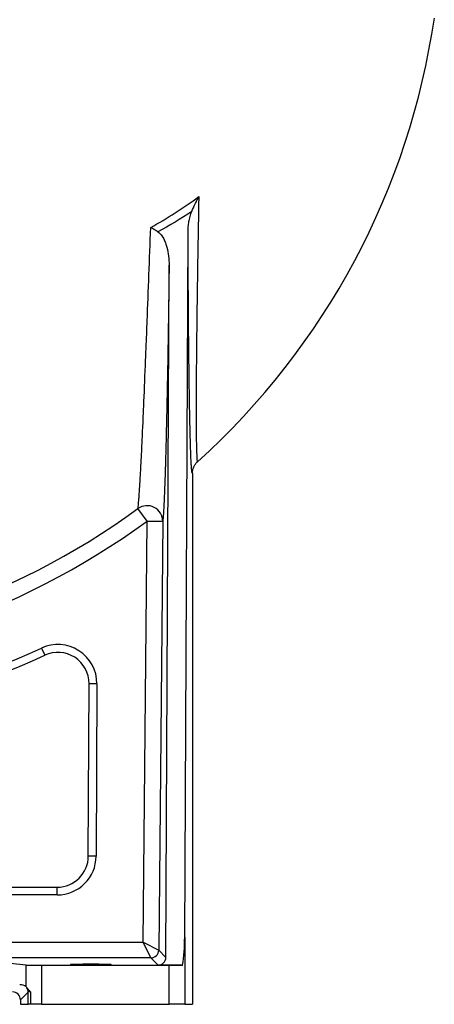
# Model space of a CAD drawing. Header units: millimetres. Extents: x 1605 to 5384, y 1283 to 6159.
# Tile 17 of 25: x 4693 to 5224, y 1283 to 2544. Entities that reach past the tile are written whole.
import ezdxf

# ---------------------------------------------------------------- set-up
doc = ezdxf.new("R2010")
doc.units = ezdxf.units.MM
doc.header["$LTSCALE"] = 2

msp = doc.modelspace()

# ---------------------------------------------------------------- linework, layer by layer
at = {"color": 7, "linetype": 'Continuous', "lineweight": 25}
for p, q in [((4904.3, 1368.9), (4908.5, 2271.8)), ((4880.2, 1343), (4884.3, 2229.5)), ((4914.1, 1963), (4914.1, 1282.9)), ((4856.1, 1901.8), (4844.4, 1917.8)), ((4851.1, 1362.4), (4856.1, 1901.8)), ((4856.1, 1901.8), (4876.1, 1901.6)), ((4876.1, 1901.6), (4871, 1352.3)), ((4720.8, 1739.1), (4725, 1730)), ((4780.8, 1472.7), (4781.8, 1693.5)), ((4791.8, 1693.5), (4781.8, 1693.5)), ((4791.8, 1693.5), (4790.8, 1472.6)), ((4790.8, 1472.6), (4780.8, 1472.7)), ((4122.8, 1432.9), (4740.8, 1432.9)), ((4740.8, 1422.9), (4740.8, 1432.9)), ((4740.8, 1422.9), (4122.8, 1422.9)), ((3938.6, 1362.4), (4851.1, 1362.4)), ((4861, 1342.4), (4851.1, 1362.4)), ((4851.1, 1362.4), (4871, 1352.3)), ((4904.3, 1368.9), (4904.3, 1282.9)), ((4871, 1352.3), (4880.2, 1343)), ((4861, 1342.4), (3922, 1342.4)), ((4701, 1333.2), (4639.2, 1339.3)), ((4870.2, 1333), (4861, 1342.4)), ((4701, 1305.3), (4701, 1333.2)), ((4720.7, 1332.9), (4720.7, 1282.9)), ((4720.7, 1332.9), (4884.3, 1332.9)), ((4901.7, 1333), (4870.2, 1333)), ((4884.3, 1282.9), (4884.3, 1332.9)), ((4703.7, 1298.6), (4693.8, 1288.7)), ((4693.8, 1288.7), (4693.8, 1282.9)), ((4703.7, 1282.9), (4703.7, 1298.6)), ((4706.7, 1298.9), (4706.7, 1282.9)), ((4693.8, 1282.9), (4703.7, 1282.9)), ((4706.7, 1282.9), (4703.7, 1282.9)), ((4720.7, 1282.9), (4706.7, 1282.9)), ((4720.7, 1282.9), (4884.3, 1282.9)), ((4904.3, 1282.9), (4884.3, 1282.9)), ((4904.3, 1282.9), (4914.1, 1282.9))]:
    msp.add_line(p, q, dxfattribs=at)
for centre, radius, start, end in [((4284, 2682.9), 950, 312.0851, 351.7196), ((4284, 2682.9), 948.3, 270, 306.2222), ((4856.1, 1901.5), 20, 0.0704, 125.7558), ((4284, 2682.9), 968.2, 270, 306.2222), ((4741.8, 1693.7), 50, 359.732, 114.8381), ((4284, 2682.9), 1050, 264.9601, 294.8381), ((4284, 2682.9), 1040, 264.9601, 294.8381), ((4741.8, 1693.7), 40, 359.732, 114.8381), ((4740.8, 1472.9), 40, 270, 359.732), ((4740.8, 1472.9), 50, 270, 359.732), ((4861, 1352.4), 10, 270.0202, 359.4439), ((4693.7, 1298.6), 10, 0.0187, 33.2632)]:
    msp.add_arc(centre, radius, start, end, dxfattribs=at)
for centre, major_axis, ratio, start_param, end_param in [((4884.3, 1370.2), (0, 74.6), 0.267949, 4.191501, 4.694936), ((4870.2, 1343.1), (-3.98, 9.24), 0.993207, 2.736938, 4.298078), ((4720.7, 1333.2), (20, 0), 0.017455, 3.316126, 4.712389), ((4884.3, 1333.2), (20, 0), 0.017455, 4.712389, 5.762297), ((4692.9, 1297.8), (10.4, 4.6), 0.862813, 0.374171, 1.203186), ((4683.8, 1288.7), (-7.07, -7.07), 0.999695, 2.356347, 3.926839), ((4713.7, 1298.6), (10, 0), 0.03491, 2.346895, 3.124139)]:
    msp.add_ellipse(centre, major_axis=major_axis, ratio=ratio, start_param=start_param, end_param=end_param, dxfattribs=at)
msp.add_ellipse((4784, 1334.1), major_axis=(26, 0), ratio=0.017455, dxfattribs=at)
for points, knots in [([(4860.7, 2277.9), (4871.4, 2283.8), (4881.9, 2290), (4902.5, 2303.2), (4912.5, 2310.1), (4922.3, 2317.4)], [0, 0, 0, 0, 0.5, 0.5, 1, 1, 1, 1]), ([(4913.4, 2298.4), (4914.7, 2301.6), (4916.1, 2304.8), (4918.4, 2309.5), (4919.1, 2311.1), (4920.3, 2313.4), (4920.7, 2314.2), (4921.3, 2315.4), (4921.5, 2315.8), (4921.9, 2316.6), (4922.1, 2317), (4922.3, 2317.4)], [0, 0, 0, 0, 0.5, 0.5, 0.75, 0.75, 0.875, 0.875, 0.9375, 0.9375, 1, 1, 1, 1]), ([(4922.3, 2317.4), (4922.1, 2307.1), (4921.9, 2296.8), (4921.7, 2281.5), (4921.6, 2276.4), (4921.4, 2266.2), (4921.3, 2261.2), (4920.9, 2236), (4920.6, 2216.3), (4920, 2177.6), (4919.7, 2158.8), (4919.5, 2135.9), (4919.4, 2131.4), (4919.3, 2122.4), (4919.3, 2117.9), (4919.2, 2104.8), (4919.1, 2096.4), (4919, 2080), (4918.9, 2072.2), (4918.9, 2060.8), (4918.9, 2057.1), (4918.9, 2051.7), (4918.9, 2049.9), (4918.9, 2046.4), (4918.9, 2044.6), (4918.9, 2036), (4918.9, 2029.6), (4919, 2017.8), (4919, 2012.4), (4919.1, 2005), (4919.2, 2002.7), (4919.2, 1999.4), (4919.3, 1998.4), (4919.3, 1996.3), (4919.3, 1995.3), (4919.5, 1990.6), (4919.6, 1987.5), (4919.8, 1982.4), (4920, 1980.6), (4920.2, 1978.8), (4920.3, 1978.3), (4920.5, 1977.8), (4920.6, 1977.7), (4920.7, 1977.8)], [0, 0, 0, 0, 0.0625, 0.0625, 0.09375, 0.09375, 0.125, 0.125, 0.25, 0.25, 0.375, 0.375, 0.40625, 0.40625, 0.4375, 0.4375, 0.5, 0.5, 0.5625, 0.5625, 0.59375, 0.59375, 0.609375, 0.609375, 0.625, 0.625, 0.6875, 0.6875, 0.75, 0.75, 0.78125, 0.78125, 0.796875, 0.796875, 0.8125, 0.8125, 0.875, 0.875, 0.9375, 0.9375, 0.96875, 0.96875, 1, 1, 1, 1]), ([(4908.5, 2271.8), (4908.5, 2274), (4908.6, 2276.3), (4909, 2280.8), (4909.3, 2283.1), (4910.1, 2287.5), (4910.6, 2289.7), (4911.8, 2294.1), (4912.5, 2296.3), (4913.4, 2298.4)], [0, 0, 0, 0, 0.25, 0.25, 0.5, 0.5, 0.75, 0.75, 1, 1, 1, 1]), ([(4844.4, 1917.8), (4844.6, 1919.3), (4844.8, 1921.3), (4845.2, 1925.3), (4845.3, 1926.7), (4845.6, 1929.9), (4845.7, 1931.7), (4846.1, 1937.3), (4846.4, 1941.5), (4846.9, 1948.7), (4847, 1951.2), (4847.3, 1955.1), (4847.3, 1956.5), (4847.5, 1959.2), (4847.6, 1960.6), (4848, 1967.8), (4848.3, 1974), (4849, 1987), (4849.3, 1993.9), (4849.8, 2004.8), (4850, 2008.5), (4850.3, 2016.1), (4850.5, 2020), (4851.1, 2031.9), (4851.4, 2040.1), (4852.5, 2065.2), (4853.2, 2082.8), (4854.3, 2110.3), (4854.7, 2119.7), (4855.2, 2131.5), (4855.3, 2133.9), (4855.5, 2138.7), (4855.6, 2141.1), (4855.9, 2148.4), (4856, 2153.2), (4857, 2177.5), (4857.7, 2197.3), (4859.2, 2237.3), (4860, 2257.5), (4860.7, 2277.9)], [0, 0, 0, 0, 0.0625, 0.0625, 0.09375, 0.09375, 0.125, 0.125, 0.1875, 0.1875, 0.21875, 0.21875, 0.234375, 0.234375, 0.25, 0.25, 0.3125, 0.3125, 0.375, 0.375, 0.40625, 0.40625, 0.4375, 0.4375, 0.5, 0.5, 0.625, 0.625, 0.6875, 0.6875, 0.703125, 0.703125, 0.71875, 0.71875, 0.75, 0.75, 0.875, 0.875, 1, 1, 1, 1]), ([(4869.8, 2272.3), (4868.3, 2273.3), (4866.7, 2274.2), (4864.5, 2275.6), (4863.7, 2276.1), (4862.6, 2276.8), (4862.2, 2277), (4861.6, 2277.3), (4861.4, 2277.5), (4861.1, 2277.7), (4860.9, 2277.8), (4860.7, 2277.9)], [0, 0, 0, 0, 0.5, 0.5, 0.75, 0.75, 0.875, 0.875, 0.9375, 0.9375, 1, 1, 1, 1]), ([(4869.8, 2272.3), (4870.7, 2271.8), (4871.4, 2271.2), (4872.9, 2269.8), (4873.5, 2269.1), (4874.7, 2267.6), (4875.3, 2266.7), (4876.4, 2265.1), (4876.9, 2264.2), (4878.2, 2261.6), (4879, 2259.8), (4880, 2257.1), (4880.3, 2256.1), (4880.9, 2254.3), (4881.2, 2253.4), (4882.5, 2248.7), (4883.2, 2244.9), (4884.1, 2237.2), (4884.3, 2233.4), (4884.3, 2229.5)], [0, 0, 0, 0, 0.0625, 0.0625, 0.125, 0.125, 0.1875, 0.1875, 0.25, 0.25, 0.375, 0.375, 0.4375, 0.4375, 0.5, 0.5, 0.75, 0.75, 1, 1, 1, 1]), ([(4912.1, 1986.7), (4912, 1990), (4911.8, 1996.7), (4911.4, 2008.8), (4911.1, 2022.5), (4910.8, 2037.9), (4910.4, 2054.8), (4910.2, 2072.9), (4909.9, 2093.6), (4909.6, 2117.2), (4909.3, 2143.6), (4909.1, 2171.1), (4908.9, 2199.2), (4908.8, 2225.6), (4908.6, 2249.8), (4908.6, 2264.4), (4908.5, 2271.8)], [0, 0, 0, 0, 0.063738, 0.127501, 0.191064, 0.257498, 0.324102, 0.390738, 0.457216, 0.540595, 0.624222, 0.708016, 0.791797, 0.875307, 0.937652, 1, 1, 1, 1]), ([(4884.3, 2229.5), (4884.1, 2210.2), (4883.8, 2191.3), (4883.3, 2154.1), (4883, 2135.8), (4882.4, 2100.1), (4882, 2082.7), (4881.7, 2063.6), (4881.6, 2061.5), (4881.5, 2057.3), (4881.5, 2055.3), (4881.4, 2049.1), (4881.3, 2045), (4881, 2033), (4880.8, 2025.2), (4880.5, 2010.1), (4880.3, 2002.8), (4879.9, 1988.7), (4879.8, 1981.9), (4879.5, 1973.7), (4879.5, 1972.1), (4879.4, 1969), (4879.3, 1967.4), (4879.2, 1962.8), (4879.1, 1959.8), (4878.8, 1951.1), (4878.6, 1945.8), (4878.2, 1935.8), (4878, 1931.2), (4877.6, 1922.8), (4877.4, 1919.1), (4877.2, 1914.1), (4877.1, 1912.5), (4876.9, 1909.7), (4876.8, 1908.3), (4876.5, 1904.8), (4876.3, 1902.9), (4876.1, 1901.6)], [0, 0, 0, 0, 0.125, 0.125, 0.25, 0.25, 0.375, 0.375, 0.390625, 0.390625, 0.40625, 0.40625, 0.4375, 0.4375, 0.5, 0.5, 0.5625, 0.5625, 0.625, 0.625, 0.640625, 0.640625, 0.65625, 0.65625, 0.6875, 0.6875, 0.75, 0.75, 0.8125, 0.8125, 0.875, 0.875, 0.90625, 0.90625, 0.9375, 0.9375, 1, 1, 1, 1]), ([(4914.1, 1963), (4914.1, 1964.4), (4914.2, 1965.8), (4914.7, 1967.8), (4914.8, 1968.5), (4915.3, 1969.8), (4915.5, 1970.5), (4916.4, 1972.4), (4917.1, 1973.6), (4918.3, 1975.3), (4918.7, 1975.8), (4919.4, 1976.6), (4919.7, 1976.9), (4920.2, 1977.3), (4920.4, 1977.6), (4920.7, 1977.8)], [0, 0, 0, 0, 0.25, 0.25, 0.375, 0.375, 0.5, 0.5, 0.75, 0.75, 0.875, 0.875, 0.9375, 0.9375, 1, 1, 1, 1]), ([(4701, 1305.3), (4701.2, 1305.2), (4701.3, 1305.1), (4701.6, 1304.8), (4701.7, 1304.7), (4701.9, 1304.4), (4702, 1304.3), (4702.1, 1304.1)], [0, 0, 0, 0, 0.5, 0.5, 0.75, 0.75, 1, 1, 1, 1]), ([(4706.7, 1298.9), (4706.6, 1299), (4706.5, 1299.1), (4706.2, 1299.4), (4706.1, 1299.5), (4705.8, 1299.8), (4705.5, 1300.1), (4704.9, 1300.8), (4704.5, 1301.2), (4703.3, 1302.5), (4702.6, 1303.4), (4702.1, 1304.1)], [0, 0, 0, 0, 0.0625, 0.0625, 0.125, 0.125, 0.25, 0.25, 0.5, 0.5, 1, 1, 1, 1])]:
    msp.add_open_spline(points, degree=3, knots=knots, dxfattribs=at)
msp.add_open_spline([(4913.4, 2298.4), (4899.3, 2289), (4884.8, 2280.3), (4869.8, 2272.3)], degree=3, dxfattribs=at)
at = {"color": 8, "linetype": 'Continuous', "lineweight": 25}
msp.add_open_spline([(4914.1, 1963), (4913.9, 1963.1), (4913.7, 1963.3), (4913.3, 1966.2), (4912.9, 1971), (4912.5, 1977.6), (4912.2, 1983.6), (4912.1, 1986.7)], degree=3, knots=[0, 0, 0, 0, 0.199791, 0.4003713, 0.6009826, 0.8008161, 1, 1, 1, 1], dxfattribs=at)

doc.saveas('drawing.dxf')
